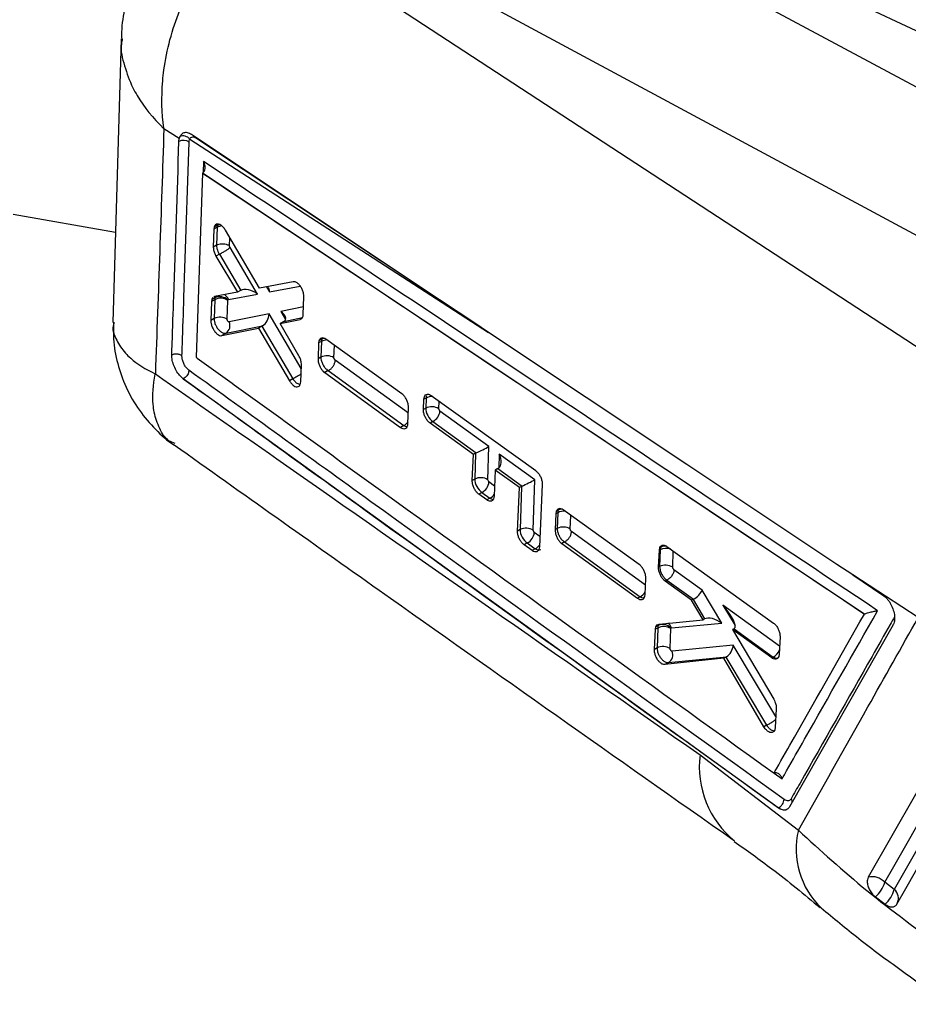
# Model space of a CAD drawing. Header units: millimetres. Extents: x 0 to 420, y 0 to 297.
# Tile 24 of 28: x 354 to 378, y 184 to 212. Entities that reach past the tile are written whole.
import ezdxf

# ---------------------------------------------------------------- set-up
doc = ezdxf.new("R2010")
doc.units = ezdxf.units.MM

msp = doc.modelspace()

# ---------------------------------------------------------------- linework, layer by layer
at = {"color": 7, "linetype": 'Continuous', "lineweight": 25}
for p, q in [((365.2591, 217.8491), (390.8618, 205.7973)), ((388.4106, 204.7128), (364.3971, 217.642)), ((384.6764, 202.557), (360.6628, 215.4863)), ((360.0534, 214.8439), (381.8563, 200.5986)), ((356.3536, 211.3073), (356.1208, 203.343)), ((357.9837, 208.5049), (357.5514, 208.7836)), ((357.9745, 208.4283), (357.9837, 208.5049)), ((358.0034, 208.5644), (357.9837, 208.5049)), ((358.6381, 207.5387), (358.4576, 202.3666)), ((358.6391, 207.5394), (358.6381, 207.5387)), ((377.2202, 195.1562), (358.6381, 207.5387)), ((358.6492, 207.5456), (358.6391, 207.5394)), ((356.1948, 205.8739), (353.3186, 206.3772)), ((358.9553, 205.9656), (358.939, 205.4629)), ((358.963, 206.0205), (358.9553, 205.9656)), ((359.0434, 206.0165), (358.9553, 205.9656)), ((359.0512, 206.0714), (358.963, 206.0205)), ((359.0434, 206.0165), (359.0274, 205.5139)), ((360.2328, 204.3091), (359.2769, 205.9365)), ((359.0274, 205.5139), (358.939, 205.4629)), ((359.0274, 205.5139), (359.0274, 205.5139)), ((360.1794, 204.1432), (359.4093, 205.4508)), ((359.1084, 205.2628), (359.0127, 205.2076)), ((359.0127, 205.2076), (359.6134, 204.1917)), ((359.1085, 205.2629), (359.1084, 205.2628)), ((359.1085, 205.2629), (359.7074, 204.2459)), ((361.1768, 204.4885), (360.2328, 204.3091)), ((358.9848, 204.0318), (358.8951, 203.98)), ((358.976, 204.0714), (358.9502, 204.0574)), ((359.6134, 204.1917), (358.976, 204.0714)), ((359.3625, 203.9905), (360.1794, 204.1432)), ((359.7051, 204.2446), (359.6134, 204.1917)), ((361.4654, 203.5718), (361.4833, 204.0642)), ((358.8889, 203.9311), (358.8714, 203.3991)), ((358.9787, 203.9829), (358.8889, 203.9311)), ((358.8951, 203.98), (358.8889, 203.9311)), ((358.9787, 203.9829), (358.9617, 203.4512)), ((359.3301, 203.434), (359.347, 203.9656)), ((359.347, 203.9656), (359.3481, 203.9742)), ((359.3481, 203.9742), (359.3625, 203.9905)), ((360.5067, 203.5879), (359.3854, 203.3583)), ((361.4603, 203.5283), (361.4654, 203.5718)), ((358.9617, 203.4512), (358.8714, 203.3991)), ((359.179, 202.9749), (360.2061, 203.1868)), ((359.2955, 203.0421), (360.319, 203.2517)), ((360.2996, 203.2408), (360.2061, 203.1868)), ((360.2061, 203.1868), (361.0752, 201.7074)), ((360.2996, 203.2408), (361.1704, 201.7624)), ((360.8156, 203.3133), (361.3796, 203.4317)), ((360.9214, 203.3744), (360.8156, 203.3133)), ((361.3416, 202.4105), (360.8156, 203.3133)), ((359.2955, 203.0421), (359.179, 202.9749)), ((361.8962, 202.7687), (361.8796, 202.3241)), ((361.9052, 202.8272), (361.8962, 202.7687)), ((361.9731, 202.8131), (361.8962, 202.7687)), ((361.9819, 202.8714), (361.9052, 202.8272)), ((361.9731, 202.8131), (361.959, 202.37)), ((364.2358, 201.3396), (362.1023, 202.8735)), ((361.959, 202.37), (361.8796, 202.3241)), ((361.3956, 201.6789), (361.4133, 202.1558)), ((362.1648, 201.9918), (362.0674, 201.9355)), ((362.0674, 201.9355), (364.198, 200.4)), ((362.1648, 201.9918), (362.1649, 201.9918)), ((362.1649, 201.9918), (364.2892, 200.4527)), ((358.0945, 201.7657), (358.0762, 201.7797)), ((358.0952, 201.7662), (358.0945, 201.7657)), ((374.8046, 189.7172), (358.0945, 201.7657)), ((358.0952, 201.7662), (358.0956, 201.7659)), ((361.1704, 201.7624), (361.0752, 201.7074)), ((361.1704, 201.7624), (361.1705, 201.7623)), ((361.3916, 201.6415), (361.3956, 201.6789)), ((365.0559, 201.2925), (367.9916, 199.1837)), ((364.8398, 200.901), (364.8517, 201.1883)), ((364.912, 201.2231), (364.8517, 201.1883)), ((364.912, 201.2231), (364.9029, 200.9374)), ((364.4045, 200.5049), (364.4228, 200.9504)), ((364.9029, 200.9374), (364.8398, 200.901)), ((365.3021, 200.8563), (365.2712, 200.9201)), ((366.6778, 199.8597), (365.3021, 200.8563)), ((364.2892, 200.4527), (364.198, 200.4)), ((364.3982, 200.4572), (364.4045, 200.5049)), ((365.1056, 200.5646), (365.0238, 200.5174)), ((366.243, 199.6402), (365.0238, 200.5174)), ((365.1056, 200.5646), (366.3209, 199.6842)), ((366.6483, 198.9298), (366.6778, 199.8597)), ((366.2113, 198.9073), (366.243, 199.6402)), ((366.303, 199.6748), (366.243, 199.6402)), ((366.303, 199.6748), (366.28, 198.947)), ((367.9662, 198.9262), (366.9677, 199.6497)), ((366.8574, 199.1981), (366.8251, 198.4648)), ((366.9322, 199.2413), (366.8574, 199.1981)), ((367.5364, 198.7095), (366.8574, 199.1981)), ((366.9322, 199.2413), (367.6094, 198.7506)), ((366.28, 198.947), (366.2113, 198.9073)), ((366.6792, 198.866), (366.6483, 198.9298)), ((367.9214, 197.511), (367.9662, 198.9262)), ((368.1748, 198.7998), (368.0948, 197.0441)), ((366.4827, 198.5743), (366.3944, 198.5234)), ((366.6205, 198.3603), (366.3944, 198.5234)), ((366.4827, 198.5743), (366.7082, 198.4109)), ((367.4814, 197.4868), (367.5364, 198.7095)), ((367.5915, 198.7413), (367.5364, 198.7095)), ((367.5915, 198.7413), (367.553, 197.5282)), ((366.7082, 198.4109), (366.6205, 198.3603)), ((368.5574, 197.9744), (368.5368, 197.5276)), ((368.57, 198.0423), (368.5574, 197.9744)), ((368.6087, 198.004), (368.5574, 197.9744)), ((368.6204, 198.0714), (368.57, 198.0423)), ((368.6087, 198.004), (368.5946, 197.5609)), ((370.8986, 196.5461), (368.7656, 198.0804)), ((367.553, 197.5282), (367.4814, 197.4868)), ((367.9523, 197.4472), (367.9214, 197.511)), ((368.5946, 197.5609), (368.5368, 197.5276)), ((367.7558, 197.1555), (367.6639, 197.1025)), ((367.8899, 196.9393), (367.6639, 197.1025)), ((367.7558, 197.1555), (367.9812, 196.9921)), ((368.8004, 197.1826), (368.7225, 197.1376)), ((368.7225, 197.1376), (370.8532, 195.602)), ((368.8004, 197.1826), (368.8005, 197.1826)), ((368.8005, 197.1826), (370.9249, 195.6434)), ((367.9812, 196.9921), (367.8899, 196.9393)), ((371.4413, 196.4723), (371.4645, 196.9496)), ((371.4645, 196.9496), (371.4801, 197.0248)), ((371.4874, 196.9628), (371.4645, 196.9496)), ((371.4874, 196.9628), (371.4723, 196.4903)), ((371.5019, 197.0374), (371.4801, 197.0248)), ((371.6735, 197.0559), (374.6689, 194.9048)), ((371.4723, 196.4903), (371.4413, 196.4723)), ((372.6672, 195.8294), (371.8749, 196.4034)), ((371.0616, 195.7082), (371.0835, 196.1557)), ((371.6782, 196.1118), (371.6265, 196.082)), ((372.3695, 195.5476), (371.6265, 196.082)), ((371.6782, 196.1118), (372.4186, 195.5754)), ((371.6782, 196.1118), (371.6782, 196.1118)), ((378.7329, 195.0617), (376.893, 196.2573)), ((376.893, 196.2573), (377.7403, 195.6929)), ((373.2164, 194.902), (372.6672, 195.8294)), ((370.9249, 195.6434), (370.8532, 195.602)), ((371.0523, 195.6505), (371.0616, 195.7082)), ((372.4087, 195.5702), (372.3695, 195.5476)), ((372.6899, 194.9964), (372.3695, 195.5476)), ((372.4087, 195.5702), (372.7336, 195.0216)), ((371.4549, 194.8728), (372.6899, 194.9964)), ((371.8027, 194.7727), (373.2164, 194.902)), ((372.7318, 195.0206), (372.6899, 194.9964)), ((377.2252, 195.1585), (377.2202, 195.1562)), ((371.3273, 194.1652), (371.3555, 194.7294)), ((371.3555, 194.7294), (371.3694, 194.8003)), ((371.4174, 194.7651), (371.3555, 194.7294)), ((371.4302, 194.8354), (371.3694, 194.8003)), ((371.4174, 194.7651), (371.3996, 194.2069)), ((371.7679, 194.1896), (371.7857, 194.748)), ((371.7857, 194.748), (371.7878, 194.76)), ((371.7878, 194.76), (371.8027, 194.7727)), ((373.5616, 194.7473), (373.5174, 194.7218)), ((373.5174, 194.7218), (374.6753, 192.7648)), ((374.6192, 193.9292), (373.5174, 194.7218)), ((373.5616, 194.7473), (374.659, 193.9522)), ((378.0297, 194.8576), (375.121, 189.7436)), ((374.8532, 194.5141), (374.8284, 194.0359)), ((371.3996, 194.2069), (371.3273, 194.1652)), ((373.5379, 194.2871), (371.8216, 194.1135)), ((373.273, 193.9184), (371.6221, 193.7374)), ((371.7232, 193.7957), (371.6221, 193.7374)), ((371.7232, 193.7957), (373.3455, 193.9599)), ((373.327, 193.9495), (373.273, 193.9184)), ((374.3984, 191.9961), (373.273, 193.9184)), ((373.327, 193.9495), (374.4715, 192.0383)), ((374.659, 193.9522), (374.6192, 193.9292)), ((374.8284, 194.0359), (374.8161, 193.9697)), ((374.748, 192.501), (374.72, 191.9731)), ((374.4715, 192.0383), (374.3984, 191.9961)), ((374.4715, 192.0383), (374.4716, 192.0382)), ((374.72, 191.9731), (374.7091, 191.9111)), ((372.6076, 191.2044), (375.368, 189.0864)), ((374.8091, 189.7198), (374.8046, 189.7172)), ((374.8097, 189.7195), (374.8107, 189.7188)), ((378.0612, 187.4246), (377.7939, 187.6278)), ((377.5295, 187.2184), (377.8015, 187.0122))]:
    msp.add_line(p, q, dxfattribs=at)
at = {"color": 8, "linetype": 'Continuous', "lineweight": 25}
for p, q in [((358.2773, 208.4909), (366.6695, 203.0656)), ((358.4668, 208.5222), (364.966, 204.1997)), ((358.6657, 207.8645), (358.655, 207.5515)), ((359.3958, 205.4974), (359.4029, 205.7219)), ((360.4313, 204.3468), (360.5138, 204.2057)), ((360.5138, 204.2057), (361.3765, 204.367)), ((361.4732, 203.787), (360.8359, 203.6551)), ((361.4095, 202.0549), (360.5067, 203.5879)), ((360.8359, 203.6551), (360.9689, 203.4271)), ((360.9238, 203.3757), (361.4398, 203.4826)), ((361.4273, 203.4592), (361.3796, 203.4317)), ((362.3273, 202.3527), (362.3385, 202.7037)), ((364.4164, 200.7946), (362.3616, 202.2833)), ((365.2712, 200.9201), (365.278, 201.133)), ((366.9677, 199.6497), (366.9552, 199.2565)), ((366.8377, 198.7512), (366.6792, 198.866)), ((368.9629, 197.5437), (368.9752, 197.9296)), ((368.108, 197.3343), (367.9523, 197.4472)), ((371.0744, 195.9692), (368.9972, 197.4741)), ((371.8406, 196.473), (371.855, 196.9255)), ((374.8398, 194.2554), (373.2503, 195.4069)), ((373.2503, 195.4069), (373.5939, 194.838)), ((374.7366, 192.2855), (373.5379, 194.2871)), ((374.6914, 190.6936), (374.9123, 190.5347))]:
    msp.add_line(p, q, dxfattribs=at)
at = {"color": 7, "linetype": 'Continuous', "lineweight": 25, "flags": 128}
for points in [[(366.5844, 203.1223), (366.342, 203.2837), (365.2898, 203.9842), (361.081, 206.7858), (358.3242, 208.6204)], [(376.893, 196.2573), (376.4487, 196.5532), (372.2401, 199.3562), (366.5844, 203.1223)], [(380.5883, 193.4805), (380.3357, 193.0381), (379.3185, 191.2562), (377.3288, 187.7698)], [(377.7939, 187.6278), (378.0481, 188.0735), (379.0651, 189.8562), (381.0538, 193.3416)], [(381.3255, 193.1435), (381.071, 192.6976), (380.053, 190.9144), (378.0612, 187.4246)], [(378.1305, 187.0127), (378.3812, 187.4516), (379.4, 189.2346), (381.3984, 192.7315)]]:
    msp.add_lwpolyline(points, dxfattribs=at)
at = {"color": 8, "linetype": 'Continuous', "lineweight": 25, "flags": 128}
for points in [[(359.0683, 206.1036), (359.0512, 206.0714), (359.0512, 206.0714), (359.0512, 206.0714)], [(359.0512, 206.0714), (359.0914, 206.0896), (359.111, 206.0953)], [(362.0019, 202.9072), (361.9819, 202.8715), (361.9819, 202.8714), (361.9819, 202.8714)], [(362.0561, 202.8984), (362.022, 202.8896), (361.9819, 202.8714)], [(368.6483, 198.1141), (368.6204, 198.0714), (368.6204, 198.0714), (368.6204, 198.0714)]]:
    msp.add_lwpolyline(points, dxfattribs=at)
at = {"color": 7, "linetype": 'Continuous', "lineweight": 25}
for centre, radius, start, end in [((358.0982, 208.1505), 0.3041, 57.84789, 114.00198), ((358.0902, 208.3406), 0.2401, 38.77631, 111.20086), ((359.1476, 203.6508), 0.3726, 57.65416, 116.96354), ((359.1257, 203.7458), 0.3188, 45.76474, 116.21332), ((359.1307, 203.119), 0.3727, 57.66917, 116.96433), ((359.153, 203.2535), 0.2549, 303.97942, 24.26274), ((362.128, 202.0378), 0.3727, 57.66976, 116.96282), ((365.0719, 200.6052), 0.3727, 57.66939, 116.96434), ((364.9378, 200.8897), 0.3659, 297.30326, 354.76402), ((366.449, 198.6147), 0.3728, 57.68021, 116.96486), ((366.3148, 198.8995), 0.3659, 297.30115, 354.75276), ((367.7221, 197.1959), 0.3728, 57.68021, 116.96486), ((367.5879, 197.4807), 0.3659, 297.30115, 354.75276), ((368.7636, 197.2287), 0.3727, 57.66982, 116.96287), ((371.6413, 196.158), 0.3727, 57.66989, 116.96294), ((371.5865, 194.4326), 0.373, 57.72416, 116.96719), ((371.5601, 194.5656), 0.2995, 40.47946, 115.70741), ((371.5686, 193.8747), 0.3727, 57.66932, 116.9643), ((371.5778, 194.0149), 0.263, 303.56806, 22.02097), ((377.4413, 187.3057), 0.4776, 42.42216, 103.63144), ((376.9684, 187.8708), 0.8605, 310.69503, 343.59838), ((377.2133, 187.6706), 0.8829, 311.77426, 343.81673)]:
    msp.add_arc(centre, radius, start, end, dxfattribs=at)
at = {"color": 8, "linetype": 'Continuous', "lineweight": 25}
for centre, radius, start, end in [((359.1986, 205.7261), 0.3293, 93.59021, 118.10901), ((359.1233, 203.9035), 0.2545, 19.97195, 60.52553), ((362.1341, 202.5047), 0.3478, 89.90334, 117.56214), ((365.0754, 200.908), 0.3549, 86.1487, 117.41493), ((364.1285, 200.7662), 0.3523, 297.1481, 322.61971), ((366.5469, 198.7251), 0.3532, 297.16085, 323.03912), ((368.7753, 197.6787), 0.3655, 82.37348, 117.10895), ((368.7374, 197.8633), 0.2387, 92.85344, 119.33158), ((367.8208, 197.3052), 0.3518, 297.13415, 322.25239), ((371.6579, 196.6233), 0.3799, 72.38222, 116.67155), ((371.622, 196.8162), 0.2517, 80.29303, 118.48091), ((370.7547, 195.9691), 0.3675, 297.59962, 327.59221), ((371.5668, 194.6948), 0.2484, 18.27321, 56.08787), ((374.4841, 194.2847), 0.3757, 297.74682, 339.56725), ((375.2661, 190.8674), 2.6798, 172.77503, 230.87442), ((377.5885, 188.5555), 2.283, 166.55401, 226.18736), ((377.8487, 187.175), 0.3278, 334.92763, 49.58434)]:
    msp.add_arc(centre, radius, start, end, dxfattribs=at)
at = {"color": 7, "linetype": 'Continuous', "lineweight": 25}
for centre, major_axis, ratio, start_param, end_param in [((359.2533, 205.8848), (-0.1469, 0.2632), 0.5696758, 0.5212671, 0.7660911), ((360.3222, 204.1153), (0.1173, 0.2567), 0.5912901, 5.3233361, 5.8887687), ((359.1896, 203.8503), (-0.1477, 0.2648), 0.5694633, 0.5515121, 0.7656558), ((359.8475, 204.0265), (-0.1611, 0.2055), 0.7803237, 6.1592034, 6.1724867), ((359.9878, 204.0527), (0.3247, -0.1477), 0.490978, 1.1766469, 2.792989), ((360.3151, 203.4974), (0.1149, 0.2584), 0.5941787, 3.8045606, 5.3158963), ((360.6442, 203.5646), (0.3222, -0.1436), 0.4949028, 5.9401449, 7.4514014), ((360.4467, 203.2739), (0.2299, 0.1023), 0.1449966, 2.0937804, 2.1987879), ((360.7748, 203.341), (0.2296, 0.1025), 0.1437777, 5.3395074, 5.3529428), ((362.1829, 202.6815), (-0.1469, 0.2631), 0.5696946, 0.5043844, 0.766161), ((365.1118, 200.8063), (-0.1463, 0.2619), 0.5698566, 0.765508, 2.3366842), ((366.4861, 199.7692), (0.2541, 0.1246), 0.0169052, 3.9961201, 5.5585282), ((366.4797, 199.5672), (0.2499, -0.0061), 0.593024, 2.2736783, 2.3703639), ((366.7761, 199.5592), (-0.1557, 0.3175), 0.5992092, 3.220922, 4.703421), ((366.9371, 199.4425), (0.131, 0.2135), 0.5610313, 3.9442018, 4.0241109), ((366.4889, 198.816), (-0.1463, 0.2619), 0.5698566, 0.7656893, 2.3364856), ((367.7746, 198.8357), (0.2541, 0.1246), 0.0169052, 3.9961201, 5.5585282), ((367.7682, 198.6336), (0.2499, -0.0061), 0.593024, 2.2736783, 2.3703639), ((368.8182, 197.8727), (-0.1467, 0.2627), 0.569752, 0.458151, 0.7664116), ((367.762, 197.3972), (-0.1463, 0.2619), 0.5698566, 0.7656893, 2.3364856), ((371.6965, 196.8318), (-0.1465, 0.2623), 0.5698077, 0.4189338, 0.7667015), ((372.4756, 195.7389), (0.188, 0.1714), 0.4043075, 4.0708346, 5.6332428), ((372.69, 195.3768), (0.3243, -0.1483), 0.4960653, 2.7487476, 2.8023391), ((373.0587, 195.3164), (-0.5153, 0.5603), 0.2666515, 3.1025577, 4.6293699), ((372.8768, 194.798), (-0.162, 0.2112), 0.7660626, 6.1727467, 6.1827693), ((373.0248, 194.8116), (0.3318, -0.1695), 0.4801692, 1.2159112, 2.831911), ((371.6267, 194.6339), (-0.1466, 0.2625), 0.5697734, 0.4425629, 0.7665176), ((373.3381, 195.114), (-0.226, 0.3651), 0.4769979, 3.1269043, 3.1624992), ((373.3463, 194.1966), (0.1244, 0.2479), 0.5897135, 3.8425006, 5.3576877), ((373.4826, 193.969), (0.2352, 0.0936), 0.1945911, 2.1137413, 2.2138657)]:
    msp.add_ellipse(centre, major_axis=major_axis, ratio=ratio, start_param=start_param, end_param=end_param, dxfattribs=at)
at = {"color": 8, "linetype": 'Continuous', "lineweight": 25}
for centre, major_axis, ratio, start_param, end_param in [((359.1907, 203.849), (-0.1484, 0.2664), 0.5692398, 0.2811972, 0.5509315), ((365.1209, 201.092), (-0.1463, 0.2619), 0.5698566, 0.4714034, 0.765508), ((366.7144, 198.6525), (-0.1463, 0.2619), 0.5698566, 2.3364856, 2.680901), ((367.9874, 197.2337), (-0.1463, 0.2619), 0.5698566, 2.3364856, 3.1496419)]:
    msp.add_ellipse(centre, major_axis=major_axis, ratio=ratio, start_param=start_param, end_param=end_param, dxfattribs=at)
at = {"color": 7, "linetype": 'Continuous', "lineweight": 25}
for points, knots in [([(392.519, 205.8828), (390.8178, 206.6831), (382.3464, 210.6687), (373.8795, 214.6561), (367.113, 217.8428)], [0, 0, 0, 0, 0.200818, 1, 1, 1, 1]), ([(357.5514, 208.7836), (357.5508, 208.788), (357.4898, 209.2149), (357.4768, 209.7713), (357.5692, 210.6108), (357.7039, 211.2835), (358.0677, 212.3713), (358.7283, 213.6058), (359.4544, 214.3092), (359.8003, 214.6442)], [0, 0, 0, 0, 0.0021874, 0.2130595, 0.2607273, 0.3912264, 0.5217161, 0.7721884, 1, 1, 1, 1]), ([(357.5517, 214.42), (357.4709, 214.3322), (357.23, 214.0702), (356.9235, 213.5552), (356.6294, 212.9022), (356.4458, 212.2083), (356.359, 211.6701), (356.3644, 211.367), (356.3656, 211.3022)], [0, 0, 0, 0, 0.1047348, 0.3125815, 0.5233218, 0.7334336, 0.9430054, 1, 1, 1, 1]), ([(357.5514, 208.7836), (357.5124, 207.6314), (357.4346, 205.337), (357.3521, 203.0429), (357.3111, 201.9009)], [0, 0, 0, 0, 0.502233, 1, 1, 1, 1]), ([(357.7726, 202.4327), (357.7763, 202.5418), (357.7951, 203.0875), (357.8634, 205.0866), (357.9262, 206.9756), (357.9745, 208.4283)], [0, 0, 0, 0, 0.0545862, 0.2729311, 1, 1, 1, 1]), ([(358.3242, 208.6204), (358.2868, 208.6403), (358.211, 208.6808), (358.1058, 208.6732), (358.0372, 208.6262), (358.0114, 208.5791), (358.0034, 208.5644)], [0, 0, 0, 0, 0.2842034, 0.5759975, 0.8678223, 1, 1, 1, 1]), ([(358.2601, 208.4079), (358.2629, 208.4344), (358.2661, 208.4648), (358.2761, 208.488), (358.2773, 208.4909)], [0, 0, 0, 0, 0.8727252, 1, 1, 1, 1]), ([(358.2773, 208.4909), (358.2816, 208.4991), (358.2961, 208.527), (358.3346, 208.5553), (358.3966, 208.5599), (358.4434, 208.5348), (358.4668, 208.5222)], [0, 0, 0, 0, 0.12127672, 0.41348954, 0.70709035, 1, 1, 1, 1]), ([(358.0577, 202.4106), (358.0615, 202.5198), (358.0803, 203.0657), (358.1488, 205.0654), (358.2117, 206.9549), (358.2601, 208.4079)], [0, 0, 0, 0, 0.05458655, 0.27293274, 1, 1, 1, 1]), ([(358.6492, 207.5456), (358.6616, 207.5564), (358.6864, 207.5779), (358.7082, 207.6347), (358.7142, 207.7153), (358.696, 207.7963), (358.6742, 207.8475), (358.6661, 207.8637), (358.6657, 207.8645)], [0, 0, 0, 0, 0.1572191, 0.313515, 0.5425124, 0.8512115, 0.9921326, 1, 1, 1, 1]), ([(377.5925, 195.2523), (374.4209, 197.3674), (368.1141, 201.5732), (361.803, 205.7755), (358.6657, 207.8645)], [0, 0, 0, 0, 0.502896, 1, 1, 1, 1]), ([(358.6391, 207.5394), (361.7342, 205.4793), (367.9313, 201.3545), (374.1247, 197.2259), (377.2248, 195.1587), (377.2252, 195.1585)], [0, 0, 0, 0, 0.4994086, 0.9999387, 1, 1, 1, 1]), ([(359.2769, 205.9365), (359.2581, 205.9647), (359.2204, 206.0211), (359.1524, 206.0796), (359.0854, 206.11), (359.0262, 206.107), (358.9834, 206.0754), (358.9692, 206.0373), (358.963, 206.0205)], [0, 0, 0, 0, 0.1731151, 0.3462173, 0.519533, 0.6923944, 0.8642217, 1, 1, 1, 1]), ([(358.939, 205.4629), (358.9396, 205.4419), (358.9411, 205.3921), (358.9642, 205.3014), (358.9964, 205.2392), (359.0127, 205.2076)], [0, 0, 0, 0, 0.2624948, 0.6253743, 1, 1, 1, 1]), ([(359.0274, 205.5139), (359.0274, 205.5139), (359.0269, 205.4895), (359.0306, 205.4532), (359.0454, 205.393), (359.0671, 205.3337), (359.0931, 205.2862), (359.1084, 205.2628), (359.1084, 205.2628)], [0, 0, 0, 0, 0.0002118, 0.320884, 0.4356267, 0.7019141, 0.9997883, 1, 1, 1, 1]), ([(359.0274, 205.5139), (359.0493, 205.524), (359.0929, 205.5442), (359.1763, 205.5558), (359.2614, 205.5514), (359.3293, 205.5333), (359.3722, 205.5132), (359.3895, 205.5017), (359.3958, 205.4974)], [0, 0, 0, 0, 0.2032151, 0.4064301, 0.6096453, 0.812861, 0.9313396, 1, 1, 1, 1]), ([(359.1085, 205.2629), (359.1215, 205.269), (359.1476, 205.2813), (359.1907, 205.3041), (359.2346, 205.3289), (359.2779, 205.355), (359.3187, 205.3814), (359.3552, 205.4069), (359.3868, 205.4307), (359.4018, 205.4441), (359.4093, 205.4508)], [0, 0, 0, 0, 0.125, 0.25, 0.375, 0.5, 0.625, 0.75, 0.875, 1, 1, 1, 1]), ([(359.4093, 205.4508), (359.4069, 205.4553), (359.4023, 205.4641), (359.3987, 205.4753), (359.3962, 205.4865), (359.396, 205.4928), (359.3958, 205.4974)], [0, 0, 0, 0, 0.2994842, 0.5704847, 0.6862732, 1, 1, 1, 1]), ([(361.4833, 204.0642), (361.4821, 204.0935), (361.4798, 204.152), (361.4486, 204.2499), (361.4007, 204.342), (361.3393, 204.419), (361.2721, 204.4719), (361.2162, 204.4922), (361.1869, 204.4895), (361.1768, 204.4885)], [0, 0, 0, 0, 0.1526153, 0.3052201, 0.457594, 0.611822, 0.7648719, 0.9188558, 1, 1, 1, 1]), ([(358.9281, 204.0453), (358.9163, 204.029), (358.9027, 204.0102), (358.896, 203.9835), (358.8951, 203.98)], [0, 0, 0, 0, 0.8709555, 1, 1, 1, 1]), ([(361.4037, 203.4454), (361.4119, 203.4492), (361.4367, 203.4605), (361.4525, 203.4956), (361.4592, 203.5237), (361.4603, 203.5283)], [0, 0, 0, 0, 0.2917241, 0.883553, 1, 1, 1, 1]), ([(356.1375, 203.3433), (356.1327, 203.19), (356.1208, 202.8034), (356.2378, 202.1879), (356.4768, 201.5078), (356.8381, 200.876), (357.3033, 200.3412), (357.6444, 200.0216), (357.8382, 199.9057), (357.8416, 199.9037)], [0, 0, 0, 0, 0.1147932, 0.2895275, 0.4656737, 0.6540653, 0.8306622, 0.9969967, 1, 1, 1, 1]), ([(358.8714, 203.3991), (358.8726, 203.37), (358.8752, 203.3118), (358.9063, 203.2145), (358.9539, 203.1226), (359.0149, 203.0452), (359.0821, 202.9919), (359.1386, 202.9708), (359.1683, 202.9738), (359.179, 202.9749)], [0, 0, 0, 0, 0.1511903, 0.3023597, 0.4528589, 0.6075953, 0.760056, 0.9139394, 1, 1, 1, 1]), ([(358.9617, 203.4512), (358.9617, 203.4512), (358.961, 203.4238), (358.9678, 203.3627), (359.0006, 203.2702), (359.0525, 203.1802), (359.1176, 203.1063), (359.1914, 203.055), (359.2513, 203.0373), (359.2842, 203.0395), (359.2954, 203.0421), (359.2955, 203.0421)], [0, 0, 0, 0, 0.0000895, 0.1522128, 0.3083885, 0.4431626, 0.6109722, 0.7581998, 0.9119365, 0.9999105, 1, 1, 1, 1]), ([(359.3854, 203.3583), (359.3835, 203.3581), (359.3781, 203.3576), (359.368, 203.3614), (359.3557, 203.3712), (359.3448, 203.3851), (359.3363, 203.4016), (359.3308, 203.4186), (359.3303, 203.4288), (359.3301, 203.434)], [0, 0, 0, 0, 0.0865987, 0.2432128, 0.3931035, 0.5585647, 0.7020011, 0.8509736, 1, 1, 1, 1]), ([(362.1023, 202.8735), (362.0799, 202.8868), (362.0351, 202.9133), (361.9746, 202.9126), (361.9285, 202.8841), (361.9126, 202.8452), (361.9052, 202.8272)], [0, 0, 0, 0, 0.2595257, 0.5190971, 0.7774615, 1, 1, 1, 1]), ([(358.0577, 202.4106), (358.0481, 202.4169), (358.0288, 202.4294), (357.9926, 202.4433), (357.9531, 202.4529), (357.9111, 202.4576), (357.8688, 202.4571), (357.828, 202.4514), (357.7958, 202.4426), (357.7787, 202.4352), (357.7726, 202.4326)], [0, 0, 0, 0, 0.1325138, 0.2650275, 0.3975412, 0.5300549, 0.6625685, 0.7950821, 0.9275957, 1, 1, 1, 1]), ([(358.0762, 201.7797), (358.039, 201.8142), (357.9646, 201.8832), (357.8699, 202.0336), (357.8023, 202.1978), (357.7733, 202.3356), (357.7728, 202.4085), (357.7726, 202.4327)], [0, 0, 0, 0, 0.2226249, 0.4452344, 0.6676394, 0.8896764, 1, 1, 1, 1]), ([(358.2551, 202.0027), (358.24, 202.015), (358.2019, 202.0458), (358.1452, 202.1187), (358.0949, 202.215), (358.0618, 202.3183), (358.0591, 202.3799), (358.0577, 202.4106)], [0, 0, 0, 0, 0.1418471, 0.3564571, 0.5704803, 0.7858721, 1, 1, 1, 1]), ([(358.4576, 202.3666), (358.4676, 202.3593), (358.8248, 202.1017), (360.5702, 200.8431), (365.9647, 196.9568), (371.0196, 193.3244), (374.6834, 190.6917)], [0, 0, 0, 0, 0.0018693, 0.0661233, 0.3231391, 1, 1, 1, 1]), ([(361.4133, 202.1558), (361.4128, 202.1766), (361.4117, 202.2265), (361.3892, 202.3169), (361.3576, 202.3791), (361.3416, 202.4105)], [0, 0, 0, 0, 0.26235305, 0.62687594, 1, 1, 1, 1]), ([(361.959, 202.37), (361.959, 202.37), (361.9583, 202.3425), (361.9651, 202.2826), (361.9979, 202.1885), (362.0494, 202.0998), (362.1081, 202.0331), (362.1482, 202.0023), (362.1648, 201.9918), (362.1648, 201.9918)], [0, 0, 0, 0, 0.000126, 0.2144455, 0.4254976, 0.6362878, 0.8495529, 0.999874, 1, 1, 1, 1]), ([(362.3616, 202.2833), (362.3588, 202.2856), (362.352, 202.2911), (362.3421, 202.304), (362.3336, 202.3204), (362.3281, 202.3375), (362.3276, 202.3477), (362.3273, 202.3527)], [0, 0, 0, 0, 0.1528052, 0.3712968, 0.5849321, 0.795346, 1, 1, 1, 1]), ([(361.8796, 202.3241), (361.8808, 202.2949), (361.8831, 202.2365), (361.9142, 202.1385), (361.9619, 202.0468), (362.0162, 201.977), (362.0528, 201.9473), (362.0674, 201.9355)], [0, 0, 0, 0, 0.2134165, 0.4267957, 0.6411528, 0.8570339, 1, 1, 1, 1]), ([(362.1649, 201.9918), (362.1865, 202.0043), (362.2297, 202.0295), (362.288, 202.0918), (362.3335, 202.1651), (362.3572, 202.2322), (362.3604, 202.2701), (362.3616, 202.2833)], [0, 0, 0, 0, 0.21587375, 0.4317475, 0.64762128, 0.87679984, 1, 1, 1, 1]), ([(357.3111, 201.9009), (358.4494, 201.1053), (363.5362, 197.55), (368.6433, 193.9775), (372.6076, 191.2044)], [0, 0, 0, 0, 0.22378, 1, 1, 1, 1]), ([(358.2551, 202.0027), (358.2532, 201.9852), (358.2498, 201.9539), (358.2285, 201.9001), (358.1957, 201.8471), (358.1483, 201.7965), (358.1132, 201.7761), (358.0956, 201.7659)], [0, 0, 0, 0, 0.19631395, 0.35215076, 0.56810055, 0.78405027, 1, 1, 1, 1]), ([(374.9679, 189.9527), (371.0967, 192.7381), (365.5193, 196.7513), (359.9568, 200.7725), (358.2551, 202.0027)], [0, 0, 0, 0, 0.6940826, 1, 1, 1, 1]), ([(358.0762, 201.7797), (358.0825, 201.7751), (358.0889, 201.7705), (358.0952, 201.7662), (358.0952, 201.7662)], [0, 0, 0, 0, 0.99787124, 1, 1, 1, 1]), ([(358.0956, 201.7659), (359.7974, 200.5363), (365.3602, 196.5169), (370.9378, 192.5046), (374.8091, 189.7198)], [0, 0, 0, 0, 0.3059264, 1, 1, 1, 1]), ([(361.0752, 201.7074), (361.094, 201.6792), (361.1315, 201.6227), (361.1991, 201.5644), (361.2659, 201.5343), (361.3248, 201.5378), (361.3711, 201.5723), (361.3847, 201.6184), (361.3916, 201.6415)], [0, 0, 0, 0, 0.1668087, 0.33360422, 0.50061211, 0.66709925, 0.83245195, 1, 1, 1, 1]), ([(364.4228, 200.9504), (364.4218, 200.9796), (364.4197, 201.0381), (364.389, 201.1362), (364.3416, 201.228), (364.2873, 201.298), (364.2505, 201.3277), (364.2358, 201.3396)], [0, 0, 0, 0, 0.2131958, 0.4263505, 0.6405669, 0.856354, 1, 1, 1, 1]), ([(364.8517, 201.1883), (364.8549, 201.2141), (364.8615, 201.2656), (364.8977, 201.3146), (364.949, 201.3345), (365.0048, 201.3248), (365.0412, 201.3018), (365.0559, 201.2925)], [0, 0, 0, 0, 0.2137115, 0.4274203, 0.6412631, 0.855703, 1, 1, 1, 1]), ([(365.0238, 200.5174), (365.002, 200.5359), (364.9585, 200.5728), (364.9019, 200.6571), (364.8606, 200.7509), (364.8405, 200.836), (364.84, 200.8827), (364.8398, 200.901)], [0, 0, 0, 0, 0.2156999, 0.4314024, 0.6469678, 0.8619117, 1, 1, 1, 1]), ([(364.198, 200.4), (364.2203, 200.3867), (364.265, 200.3602), (364.3254, 200.3608), (364.3744, 200.3907), (364.3902, 200.4349), (364.3982, 200.4572)], [0, 0, 0, 0, 0.2493006, 0.49865, 0.746723, 1, 1, 1, 1]), ([(357.8425, 199.9073), (359.7604, 198.5462), (364.9892, 194.8353), (370.245, 191.1352), (373.5731, 188.7923)], [0, 0, 0, 0, 0.3667914, 1, 1, 1, 1]), ([(367.9916, 199.1837), (368.0134, 199.1653), (368.057, 199.1283), (368.1134, 199.044), (368.1546, 198.95), (368.1745, 198.8648), (368.1747, 198.818), (368.1748, 198.7998)], [0, 0, 0, 0, 0.2157112, 0.4314226, 0.6470553, 0.8621247, 1, 1, 1, 1]), ([(366.3944, 198.5234), (366.3727, 198.5419), (366.3292, 198.5789), (366.2728, 198.6633), (366.2317, 198.7573), (366.2118, 198.8424), (366.2114, 198.8891), (366.2113, 198.9073)], [0, 0, 0, 0, 0.215785, 0.4315713, 0.647247, 0.8623046, 1, 1, 1, 1]), ([(366.8251, 198.4648), (366.8217, 198.439), (366.8151, 198.3873), (366.7786, 198.3382), (366.7273, 198.3182), (366.6715, 198.3279), (366.6351, 198.351), (366.6205, 198.3603)], [0, 0, 0, 0, 0.21361284, 0.42722499, 0.64092792, 0.85522274, 1, 1, 1, 1]), ([(368.7656, 198.0804), (368.7432, 198.0936), (368.6984, 198.1201), (368.6375, 198.1192), (368.5931, 198.0917), (368.5768, 198.0569), (368.57, 198.0423)], [0, 0, 0, 0, 0.268799, 0.5376524, 0.8051076, 1, 1, 1, 1]), ([(367.6639, 197.1025), (367.6422, 197.121), (367.5987, 197.158), (367.5425, 197.2425), (367.5015, 197.3366), (367.4817, 197.4218), (367.4815, 197.4686), (367.4814, 197.4868)], [0, 0, 0, 0, 0.2157999, 0.4316001, 0.6473143, 0.8624215, 1, 1, 1, 1]), ([(368.5368, 197.5276), (368.5377, 197.4982), (368.5396, 197.4394), (368.5701, 197.3409), (368.6173, 197.2488), (368.6713, 197.179), (368.708, 197.1493), (368.7225, 197.1376)], [0, 0, 0, 0, 0.2135336, 0.427024, 0.6416137, 0.8577362, 1, 1, 1, 1]), ([(368.5946, 197.5609), (368.5946, 197.5609), (368.5939, 197.5335), (368.6007, 197.4735), (368.6335, 197.3794), (368.685, 197.2906), (368.7437, 197.2239), (368.7838, 197.1931), (368.8004, 197.1826), (368.8004, 197.1826)], [0, 0, 0, 0, 0.000126, 0.214494, 0.4253647, 0.6361606, 0.8496434, 0.999874, 1, 1, 1, 1]), ([(368.8005, 197.1826), (368.8221, 197.1951), (368.8653, 197.2203), (368.9236, 197.2826), (368.969, 197.3557), (368.9927, 197.4228), (368.996, 197.4606), (368.9972, 197.4741)], [0, 0, 0, 0, 0.2158683, 0.4317366, 0.647605, 0.8745813, 1, 1, 1, 1]), ([(368.9972, 197.4741), (368.9944, 197.4764), (368.9876, 197.4819), (368.9777, 197.4948), (368.9692, 197.5112), (368.9637, 197.5284), (368.9632, 197.5386), (368.9629, 197.5437)], [0, 0, 0, 0, 0.1525491, 0.3711922, 0.5849506, 0.7952857, 1, 1, 1, 1]), ([(371.4801, 197.0248), (371.4908, 197.0433), (371.5122, 197.0801), (371.5665, 197.0981), (371.6226, 197.0881), (371.6591, 197.065), (371.6735, 197.0559)], [0, 0, 0, 0, 0.2734456, 0.5468558, 0.821267, 1, 1, 1, 1]), ([(368.0948, 197.0441), (368.0914, 197.0182), (368.0846, 196.9665), (368.0481, 196.9173), (367.9968, 196.8973), (367.9409, 196.9069), (367.9045, 196.93), (367.8899, 196.9393)], [0, 0, 0, 0, 0.2135987, 0.4271977, 0.6408638, 0.8551099, 1, 1, 1, 1]), ([(371.0835, 196.1557), (371.0827, 196.1851), (371.0811, 196.2438), (371.0509, 196.3423), (371.0039, 196.4344), (370.9499, 196.5045), (370.9132, 196.5343), (370.8986, 196.5461)], [0, 0, 0, 0, 0.2133096, 0.4265731, 0.641004, 0.8570032, 1, 1, 1, 1]), ([(371.6265, 196.082), (371.6043, 196.1009), (371.5599, 196.1387), (371.5026, 196.225), (371.4611, 196.3211), (371.4414, 196.4073), (371.4413, 196.4544), (371.4413, 196.4723)], [0, 0, 0, 0, 0.2169529, 0.4339026, 0.6507782, 0.8665729, 1, 1, 1, 1]), ([(371.4723, 196.4903), (371.4723, 196.4902), (371.4716, 196.4628), (371.4784, 196.4028), (371.5113, 196.3085), (371.5629, 196.2198), (371.6215, 196.1531), (371.6616, 196.1222), (371.6782, 196.1118), (371.6782, 196.1118)], [0, 0, 0, 0, 0.0001262, 0.2147443, 0.4256679, 0.6364818, 0.8501675, 0.999874, 1, 1, 1, 1]), ([(371.8749, 196.4034), (371.8712, 196.3757), (371.8638, 196.3204), (371.8178, 196.2332), (371.7534, 196.1568), (371.7033, 196.1268), (371.6782, 196.1118)], [0, 0, 0, 0, 0.25, 0.5, 0.75, 1, 1, 1, 1]), ([(371.8749, 196.4034), (371.8722, 196.4056), (371.8654, 196.4112), (371.8555, 196.424), (371.847, 196.4405), (371.8414, 196.4577), (371.8409, 196.4679), (371.8406, 196.473)], [0, 0, 0, 0, 0.1516354, 0.3704529, 0.5843753, 0.7949078, 1, 1, 1, 1]), ([(370.8532, 195.602), (370.8755, 195.5888), (370.9202, 195.5623), (370.981, 195.5631), (371.0281, 195.5919), (371.0446, 195.6318), (371.0523, 195.6505)], [0, 0, 0, 0, 0.2578511, 0.5157586, 0.7722207, 1, 1, 1, 1]), ([(377.7403, 195.6929), (377.7806, 195.6615), (377.8333, 195.6204), (377.8803, 195.5604), (377.8913, 195.5463)], [0, 0, 0, 0, 0.7657233, 1, 1, 1, 1]), ([(377.8913, 195.5463), (377.9093, 195.5208), (377.9599, 195.4489), (378.0251, 195.3098), (378.0693, 195.142), (378.0749, 194.9871), (378.0518, 194.8984), (378.0319, 194.8617), (378.0297, 194.8577)], [0, 0, 0, 0, 0.1181498, 0.3327015, 0.546982, 0.7606723, 0.9737095, 1, 1, 1, 1]), ([(374.9123, 190.5347), (374.9543, 190.6087), (375.1647, 190.9791), (376.0578, 192.5515), (376.9093, 194.0501), (377.5925, 195.2523)], [0, 0, 0, 0, 0.0471123, 0.2355616, 1, 1, 1, 1]), ([(377.2252, 195.1585), (377.2365, 195.1631), (377.2621, 195.1737), (377.3169, 195.1921), (377.3998, 195.216), (377.4987, 195.2383), (377.5627, 195.2487), (377.5919, 195.2522), (377.5925, 195.2523)], [0, 0, 0, 0, 0.0844734, 0.1914901, 0.3607193, 0.6670583, 0.9934886, 1, 1, 1, 1]), ([(374.6689, 194.9048), (374.6911, 194.8859), (374.7354, 194.848), (374.7926, 194.7617), (374.8339, 194.6656), (374.8533, 194.5793), (374.8532, 194.5321), (374.8532, 194.5141)], [0, 0, 0, 0, 0.21676388, 0.43352144, 0.6502752, 0.86596882, 1, 1, 1, 1]), ([(374.6834, 190.6917), (374.7067, 190.7327), (374.8982, 191.0699), (375.7435, 192.5579), (376.566, 194.0052), (377.2202, 195.1562)], [0, 0, 0, 0, 0.0275739, 0.2266558, 1, 1, 1, 1]), ([(378.068, 195.0826), (378.0258, 195.0084), (377.8151, 194.6379), (376.9301, 193.0815), (376.0034, 191.4511), (375.2455, 190.1173), (375.1613, 189.9691)], [0, 0, 0, 0, 0.0434775, 0.2173876, 0.913028, 1, 1, 1, 1]), ([(375.368, 189.0864), (376.0185, 190.2403), (377.1406, 192.2309), (378.2617, 194.224), (378.7329, 195.0617)], [0, 0, 0, 0, 0.5797188, 1, 1, 1, 1]), ([(371.3694, 194.8003), (371.3796, 194.8198), (371.3998, 194.8586), (371.4366, 194.8681), (371.4549, 194.8728)], [0, 0, 0, 0, 0.5013648, 1, 1, 1, 1]), ([(371.6221, 193.7374), (371.6018, 193.7384), (371.5611, 193.7406), (371.493, 193.7845), (371.4291, 193.8531), (371.3754, 193.942), (371.3391, 194.0397), (371.3263, 194.116), (371.3271, 194.1548), (371.3273, 194.1652)], [0, 0, 0, 0, 0.1566804, 0.3133263, 0.4707692, 0.6287548, 0.7864708, 0.9432214, 1, 1, 1, 1]), ([(371.3996, 194.2069), (371.3996, 194.2069), (371.3988, 194.1796), (371.4056, 194.1197), (371.4382, 194.0257), (371.4896, 193.9371), (371.555, 193.8627), (371.6272, 193.8109), (371.6857, 193.7944), (371.7142, 193.7942), (371.7232, 193.7957), (371.7232, 193.7957)], [0, 0, 0, 0, 0.0000931, 0.15615, 0.3095847, 0.4629369, 0.6183053, 0.7760919, 0.9357463, 0.999908, 1, 1, 1, 1]), ([(371.8216, 194.1135), (371.8202, 194.1134), (371.8153, 194.1133), (371.8056, 194.117), (371.7935, 194.1269), (371.7825, 194.1409), (371.7741, 194.1572), (371.7686, 194.1744), (371.7681, 194.1846), (371.7679, 194.1896)], [0, 0, 0, 0, 0.0636648, 0.2238586, 0.3841228, 0.5421297, 0.6965698, 0.8485322, 1, 1, 1, 1]), ([(374.8161, 193.9697), (374.8064, 193.95), (374.7868, 193.9106), (374.7348, 193.888), (374.6767, 193.8938), (374.6369, 193.9183), (374.6192, 193.9292)], [0, 0, 0, 0, 0.26226444, 0.52450023, 0.7875945, 1, 1, 1, 1]), ([(374.6753, 192.7648), (374.6874, 192.7421), (374.7156, 192.6891), (374.7449, 192.5948), (374.7469, 192.5328), (374.748, 192.501)], [0, 0, 0, 0, 0.2655176, 0.6220696, 1, 1, 1, 1]), ([(374.7091, 191.9111), (374.6997, 191.8909), (374.6809, 191.8506), (374.6296, 191.8257), (374.5678, 191.8314), (374.5008, 191.8696), (374.4419, 191.9283), (374.4111, 191.9764), (374.3984, 191.9961)], [0, 0, 0, 0, 0.174203, 0.3483877, 0.5231253, 0.6992113, 0.8766864, 1, 1, 1, 1]), ([(374.9123, 190.5347), (374.912, 190.5356), (374.9102, 190.5409), (374.899, 190.5719), (374.8727, 190.6207), (374.8258, 190.6696), (374.7759, 190.6969), (374.7269, 190.7055), (374.6972, 190.6961), (374.6834, 190.6917)], [0, 0, 0, 0, 0.0086898, 0.0491765, 0.2890694, 0.4965283, 0.6777489, 0.8499688, 1, 1, 1, 1]), ([(375.1612, 189.9691), (375.1548, 189.9598), (375.1359, 189.9324), (375.0918, 189.9114), (375.031, 189.915), (374.9888, 189.9401), (374.9679, 189.9526)], [0, 0, 0, 0, 0.156198, 0.457132, 0.7297323, 1, 1, 1, 1]), ([(375.1209, 189.7436), (375.1014, 189.7183), (375.0622, 189.6679), (374.9715, 189.6465), (374.8819, 189.6673), (374.8245, 189.7044), (374.8049, 189.7171)], [0, 0, 0, 0, 0.272319, 0.5446257, 0.8445852, 1, 1, 1, 1]), ([(375.368, 189.0864), (375.989, 188.5192), (377.2451, 187.3719), (378.7418, 186.2804), (379.4986, 185.7284)], [0, 0, 0, 0, 0.494386, 1, 1, 1, 1]), ([(373.5668, 188.773), (373.9198, 188.5224), (374.7217, 187.9529), (375.5299, 187.288), (375.9824, 186.9157)], [0, 0, 0, 0, 0.4400978, 1, 1, 1, 1]), ([(377.3288, 187.7698), (377.319, 187.7468), (377.2979, 187.6969), (377.3006, 187.5918), (377.3341, 187.4721), (377.3973, 187.3547), (377.4676, 187.2695), (377.5143, 187.2309), (377.5295, 187.2184)], [0, 0, 0, 0, 0.160469, 0.3483268, 0.5360185, 0.7232822, 0.9100942, 1, 1, 1, 1]), ([(376.0075, 186.9077), (376.3539, 186.6212), (377.0653, 186.033), (378.2382, 185.1642), (379.1091, 184.5459), (379.596, 184.236), (379.6499, 184.2017)], [0, 0, 0, 0, 0.3112363, 0.6391291, 0.9601152, 1, 1, 1, 1]), ([(377.8015, 187.0122), (377.8335, 186.9916), (377.8987, 186.9496), (377.9952, 186.931), (378.0773, 186.9496), (378.1162, 186.9879), (378.1302, 187.0124), (378.1305, 187.0127)], [0, 0, 0, 0, 0.242013, 0.4928319, 0.7442087, 0.9961983, 1, 1, 1, 1])]:
    msp.add_open_spline(points, degree=3, knots=knots, dxfattribs=at)
at = {"color": 8, "linetype": 'Continuous', "lineweight": 25}
for points, knots in [([(356.384, 211.3026), (356.3733, 211.2591), (356.3141, 211.0181), (356.4402, 210.5473), (356.6075, 210.0615), (356.9374, 209.4618), (357.2464, 209.0756), (357.5483, 208.7866), (357.5514, 208.7836)], [0, 0, 0, 0, 0.0522555, 0.2892917, 0.5263452, 0.6129582, 0.9960267, 1, 1, 1, 1]), ([(356.1553, 203.3394), (356.1439, 203.3062), (356.0854, 203.1357), (356.2195, 202.8458), (356.4002, 202.5483), (356.7349, 202.2225), (357.0343, 202.0306), (357.308, 201.9023), (357.3111, 201.9009)], [0, 0, 0, 0, 0.0583966, 0.2995739, 0.5407706, 0.6436299, 0.9959744, 1, 1, 1, 1]), ([(357.8654, 199.944), (357.8053, 199.9672), (357.6028, 200.0454), (357.423, 200.3677), (357.29, 200.7218), (357.2244, 201.2176), (357.2491, 201.59), (357.3104, 201.8974), (357.3111, 201.9009)], [0, 0, 0, 0, 0.0960994, 0.3243357, 0.5592694, 0.6579069, 0.9961349, 1, 1, 1, 1]), ([(361.4037, 201.8985), (361.3958, 201.8929), (361.376, 201.8788), (361.3393, 201.855), (361.2963, 201.8288), (361.2525, 201.8038), (361.2095, 201.7809), (361.1835, 201.7685), (361.1705, 201.7623)], [0, 0, 0, 0, 0.1178551, 0.2942841, 0.4707131, 0.6471421, 0.823571, 1, 1, 1, 1]), ([(361.1705, 201.7623), (361.1751, 201.7556), (361.1989, 201.7207), (361.2507, 201.6643), (361.32, 201.6156), (361.361, 201.6088), (361.3777, 201.6061)], [0, 0, 0, 0, 0.07809216, 0.40637649, 0.75801353, 1, 1, 1, 1]), ([(364.2892, 200.4527), (364.2893, 200.4526), (364.313, 200.4377), (364.3468, 200.4199), (364.3748, 200.4222), (364.3822, 200.4228)], [0, 0, 0, 0, 0.0004327, 0.737932, 1, 1, 1, 1]), ([(370.9249, 195.6434), (370.9249, 195.6434), (370.9486, 195.6285), (370.9882, 195.609), (371.0211, 195.6125), (371.0336, 195.6138)], [0, 0, 0, 0, 0.0003657, 0.6232249, 1, 1, 1, 1]), ([(374.659, 193.9522), (374.659, 193.9522), (374.6827, 193.9374), (374.7305, 193.9178), (374.7848, 193.914), (374.8065, 193.9311), (374.8125, 193.9358)], [0, 0, 0, 0, 0.000244, 0.4155416, 0.8395789, 1, 1, 1, 1]), ([(374.4716, 192.0382), (374.4846, 192.0444), (374.5106, 192.0568), (374.5535, 192.0799), (374.5971, 192.1051), (374.6401, 192.1318), (374.6803, 192.1587), (374.7116, 192.181), (374.7267, 192.1932), (374.7319, 192.1974)], [0, 0, 0, 0, 0.15312, 0.3062399, 0.4593599, 0.6124798, 0.7655998, 0.9187197, 1, 1, 1, 1]), ([(374.4716, 192.0382), (374.4864, 192.0181), (374.5212, 191.971), (374.5856, 191.9163), (374.6544, 191.8815), (374.6931, 191.883), (374.7111, 191.8838)], [0, 0, 0, 0, 0.2067806, 0.4858499, 0.7609712, 1, 1, 1, 1]), ([(375.195, 189.8737), (375.1948, 189.8852), (375.1942, 189.9175), (375.1741, 189.9489), (375.1612, 189.9691)], [0, 0, 0, 0, 0.3569209, 1, 1, 1, 1]), ([(374.8107, 189.7188), (374.8107, 189.7188), (374.8456, 189.6956), (374.9162, 189.6631), (375.006, 189.6519), (375.0477, 189.6787), (375.064, 189.6892)], [0, 0, 0, 0, 0.0001452, 0.3737551, 0.7538729, 1, 1, 1, 1])]:
    msp.add_open_spline(points, degree=3, knots=knots, dxfattribs=at)
at = {"color": 7, "linetype": 'Continuous', "lineweight": 25}
msp.add_open_spline([(374.8094, 189.7197), (374.8294, 189.7316), (374.8693, 189.7555), (374.9207, 189.8162), (374.958, 189.8856), (374.9647, 189.9302), (374.9681, 189.9525)], degree=3, dxfattribs=at)

doc.saveas('drawing.dxf')
